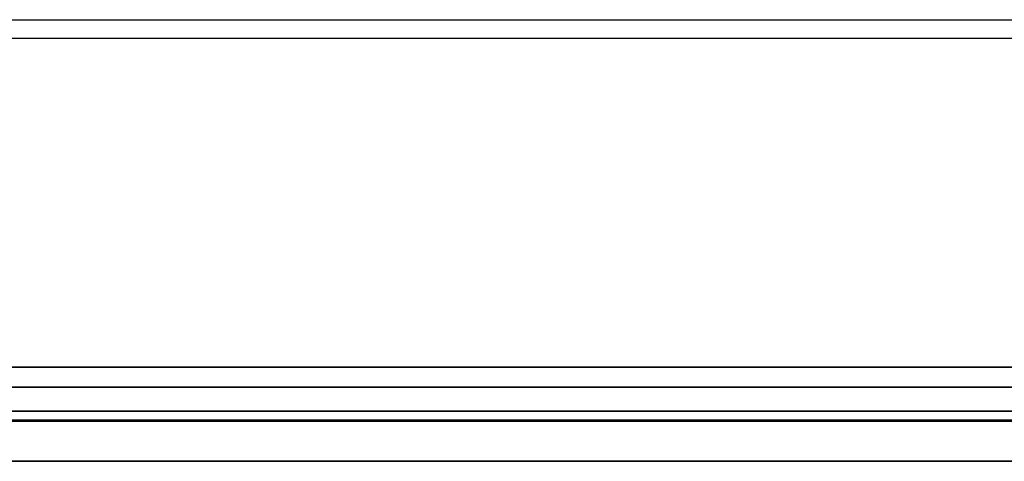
# Model space of a CAD drawing. Header units: millimetres. Extents: x -175 to 175, y -101 to 102.
# Tile 43 of 133: x -68 to -19, y -101 to -79. Entities that reach past the tile are written whole.
import ezdxf

# ---------------------------------------------------------------- set-up
doc = ezdxf.new("R2010")
doc.units = ezdxf.units.MM
doc.layers.add('Livello 01', color=7, linetype='Continuous')

msp = doc.modelspace()

# ---------------------------------------------------------------- linework, layer by layer
at = {"layer": 'Livello 01', "color": 254, "true_color": 0xcad1ee}
for p, q in [((-175, -79.475, 60.4), (175, -79.475, 60.4)), ((-175, -79.475, 62.4), (175, -79.475, 62.4)), ((-175, -79.475, -281.4), (175, -79.475, -281.4)), ((-175, -79.475, -283.4), (175, -79.475, -283.4)), ((175, -99.5, 62.45), (-175, -99.5, 62.45)), ((-175, -99.5, -283.45), (175, -99.5, -283.45)), ((175, -101.5, 62.45), (-175, -101.5, 62.45)), ((-175, -101.5, -283.45), (175, -101.5, -283.45))]:
    msp.add_line(p, q, dxfattribs=at)
at = {"layer": 'Livello 01'}
for p, q in [((-172.8, -80.4, 58.5), (172.8, -80.4, 58.5)), ((-172.8, -80.4, 57.3), (172.8, -80.4, 57.3)), ((-172.8, -80.4, -279.5), (172.8, -80.4, -279.5)), ((-172.8, -80.4, -278.3), (172.8, -80.4, -278.3)), ((172.8, -97.8, -110.5), (-172.8, -97.8, -110.5)), ((172.8, -99, -110.5), (-172.8, -99, -110.5))]:
    msp.add_line(p, q, dxfattribs=at)
for points in [[(172.8, -96.8, 58.5), (-172.8, -96.8, 58.5)], [(172.8, -96.8, 57.3), (-172.8, -96.8, 57.3)], [(-172.8, -96.8, -279.5), (172.8, -96.8, -279.5)], [(-172.8, -96.8, -278.3), (172.8, -96.8, -278.3)], [(172.8, -97.8, 56.3), (-172.8, -97.8, 56.3)], [(-172.8, -97.8, -277.3), (172.8, -97.8, -277.3)], [(-172.8, -99, -277.3), (172.8, -99, -277.3)], [(172.8, -99, 56.3), (-172.8, -99, 56.3)]]:
    msp.add_open_spline(points, degree=1, dxfattribs=at)
at = {"layer": 'Livello 01', "color": 254, "true_color": 0xcad1ee}
for points in [[(175, -99.45, 60.4), (-175, -99.45, 60.4)], [(175, -99.45, 62.4), (-175, -99.45, 62.4)], [(-175, -99.45, 64.5), (175, -99.45, 64.5)], [(-175, -99.45, 62.5), (175, -99.45, 62.5)], [(175, -99.45, -285.5), (-175, -99.45, -285.5)], [(175, -99.45, -283.5), (-175, -99.45, -283.5)], [(-175, -99.45, -281.4), (175, -99.45, -281.4)], [(-175, -99.45, -283.4), (175, -99.45, -283.4)]]:
    msp.add_open_spline(points, degree=1, dxfattribs=at)

doc.saveas('drawing.dxf')
